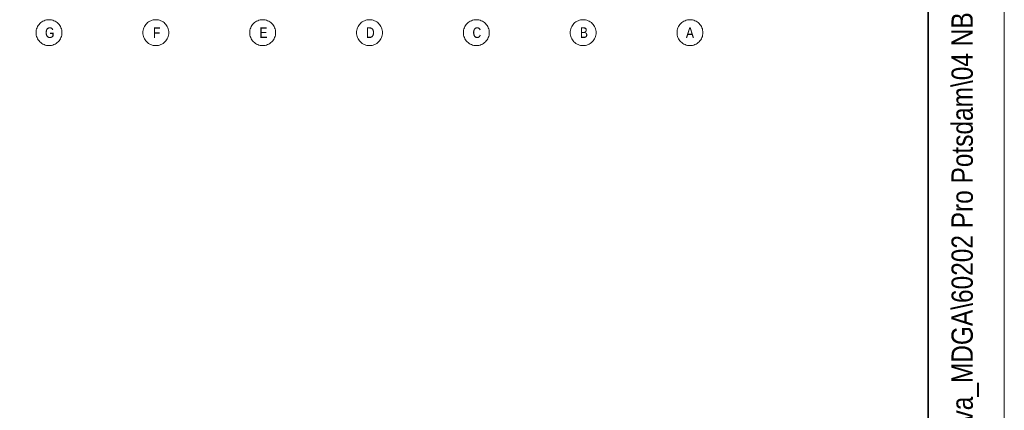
# Model space of a CAD drawing. Extents: x -420 to 300, y 62 to 1112.
# Tile 205 of 227: x 236 to 300, y 214 to 239. Entities that reach past the tile are written whole.
import ezdxf
from ezdxf.lldxf.tags import DXFTag

# ---------------------------------------------------------------- set-up
doc = ezdxf.new("R2010")
doc.units = 0
for name, color, linetype, lineweight in [('iwb_Plankopf Linie', 7, 'Continuous', 13), ('iwb_Plankopf Rahmen', 7, 'Continuous', 35), ('iwb_Plankopf Text', 7, 'Continuous', 18), ('PK_LP_Achsen', 7, 'STRICHPUNKT2', 5)]:
    doc.layers.add(name, color=color, linetype=linetype, lineweight=lineweight)
doc.layers.add('PK_LP_T07', color=6, linetype='Continuous', lineweight=9, true_color=0xff00ff)
doc.styles.get("Standard").update_dxf_attribs({"font": 'ARIALN.TTF'})
tags = doc.linetypes.add('STRICHPUNKT2', pattern=[12.7, 6.35, -3.175, 0, -3.175]).pattern_tags.tags
tags[10:11] = [DXFTag(74, 4), DXFTag(75, 0), DXFTag(340, '0'), DXFTag(46, 0.0), DXFTag(50, 0.0), DXFTag(44, 0.0), DXFTag(45, 0.0)]
tags[8:9] = [DXFTag(74, 4), DXFTag(75, 0), DXFTag(340, '0'), DXFTag(46, 0.0), DXFTag(50, 0.0), DXFTag(44, 0.0), DXFTag(45, 0.0)]
tags[6:7] = [DXFTag(74, 4), DXFTag(75, 0), DXFTag(340, '0'), DXFTag(46, 0.0), DXFTag(50, 0.0), DXFTag(44, 0.0), DXFTag(45, 0.0)]
tags[4:5] = [DXFTag(74, 4), DXFTag(75, 0), DXFTag(340, '0'), DXFTag(46, 0.0), DXFTag(50, 0.0), DXFTag(44, 0.0), DXFTag(45, 0.0)]

# ---------------------------------------------------------------- blocks, each defined once
blk = doc.blocks.new('Blockreferenz-A06CPUWDL0', base_point=(126.338, 237.591))
at = {"layer": 'PK_LP_Achsen', "linetype": 'ByBlock', "ltscale": 0.13}
for p, q in [((237.17, 239.148), (237.242, 239.191)), ((237.242, 239.191), (237.317, 239.227)), ((237.317, 239.227), (237.396, 239.255)), ((237.396, 239.255), (237.477, 239.275)), ((237.477, 239.275), (237.559, 239.287)), ((237.559, 239.287), (237.643, 239.291)), ((237.643, 239.291), (237.726, 239.287)), ((237.726, 239.287), (237.809, 239.275)), ((237.809, 239.275), (237.889, 239.255)), ((237.889, 239.255), (237.968, 239.227)), ((237.968, 239.227), (238.043, 239.191)), ((238.043, 239.191), (238.115, 239.148)), ((244.183, 239.148), (244.255, 239.191)), ((244.255, 239.191), (244.33, 239.227)), ((244.33, 239.227), (244.408, 239.255)), ((244.408, 239.255), (244.489, 239.275)), ((244.489, 239.275), (244.572, 239.287)), ((244.572, 239.287), (244.655, 239.291)), ((244.655, 239.291), (244.739, 239.287)), ((244.739, 239.287), (244.821, 239.275)), ((244.821, 239.275), (244.902, 239.255)), ((244.902, 239.255), (244.98, 239.227)), ((244.98, 239.227), (245.056, 239.191)), ((245.056, 239.191), (245.127, 239.148)), ((251.195, 239.148), (251.267, 239.191)), ((251.267, 239.191), (251.342, 239.227)), ((251.342, 239.227), (251.421, 239.255)), ((251.421, 239.255), (251.502, 239.275)), ((251.502, 239.275), (251.584, 239.287)), ((251.584, 239.287), (251.668, 239.291)), ((251.668, 239.291), (251.751, 239.287)), ((251.751, 239.287), (251.834, 239.275)), ((251.834, 239.275), (251.914, 239.255)), ((251.914, 239.255), (251.993, 239.227)), ((251.993, 239.227), (252.068, 239.191)), ((252.068, 239.191), (252.14, 239.148)), ((258.208, 239.148), (258.28, 239.191)), ((258.28, 239.191), (258.355, 239.227)), ((258.355, 239.227), (258.433, 239.255)), ((258.433, 239.255), (258.514, 239.275)), ((258.514, 239.275), (258.597, 239.287)), ((258.597, 239.287), (258.68, 239.291)), ((258.68, 239.291), (258.764, 239.287)), ((258.764, 239.287), (258.846, 239.275)), ((258.846, 239.275), (258.927, 239.255)), ((258.927, 239.255), (259.005, 239.227)), ((259.005, 239.227), (259.081, 239.191)), ((259.081, 239.191), (259.152, 239.148)), ((265.22, 239.148), (265.292, 239.191)), ((265.292, 239.191), (265.367, 239.227)), ((265.367, 239.227), (265.446, 239.255)), ((265.446, 239.255), (265.527, 239.275)), ((265.527, 239.275), (265.609, 239.287)), ((265.609, 239.287), (265.693, 239.291)), ((265.693, 239.291), (265.776, 239.287)), ((265.776, 239.287), (265.859, 239.275)), ((265.859, 239.275), (265.939, 239.255)), ((265.939, 239.255), (266.018, 239.227)), ((266.018, 239.227), (266.093, 239.191)), ((266.093, 239.191), (266.165, 239.148)), ((272.233, 239.148), (272.305, 239.191)), ((272.305, 239.191), (272.38, 239.227)), ((272.38, 239.227), (272.458, 239.255)), ((272.458, 239.255), (272.539, 239.275)), ((272.539, 239.275), (272.622, 239.287)), ((272.622, 239.287), (272.705, 239.291)), ((272.705, 239.291), (272.789, 239.287)), ((272.789, 239.287), (272.871, 239.275)), ((272.871, 239.275), (272.952, 239.255)), ((272.952, 239.255), (273.03, 239.227)), ((273.03, 239.227), (273.106, 239.191)), ((273.106, 239.191), (273.177, 239.148)), ((279.245, 239.148), (279.317, 239.191)), ((279.317, 239.191), (279.392, 239.227)), ((279.392, 239.227), (279.471, 239.255)), ((279.471, 239.255), (279.552, 239.275)), ((279.552, 239.275), (279.634, 239.287)), ((279.634, 239.287), (279.718, 239.291)), ((279.718, 239.291), (279.801, 239.287)), ((279.801, 239.287), (279.884, 239.275)), ((279.884, 239.275), (279.964, 239.255)), ((279.964, 239.255), (280.043, 239.227)), ((280.043, 239.227), (280.118, 239.191)), ((280.118, 239.191), (280.19, 239.148)), ((236.793, 238.441), (236.797, 238.525)), ((236.797, 238.525), (236.809, 238.607)), ((236.809, 238.607), (236.829, 238.688)), ((236.829, 238.688), (236.857, 238.767)), ((236.857, 238.767), (236.893, 238.842)), ((236.893, 238.842), (236.936, 238.914)), ((236.936, 238.914), (236.986, 238.981)), ((236.986, 238.981), (237.042, 239.042)), ((237.042, 239.042), (237.103, 239.098)), ((237.103, 239.098), (237.17, 239.148)), ((238.115, 239.148), (238.182, 239.098)), ((238.182, 239.098), (238.244, 239.042)), ((238.244, 239.042), (238.3, 238.981)), ((238.3, 238.981), (238.349, 238.914)), ((238.349, 238.914), (238.392, 238.842)), ((238.392, 238.842), (238.428, 238.767)), ((238.428, 238.767), (238.456, 238.688)), ((238.456, 238.688), (238.476, 238.607)), ((238.476, 238.607), (238.489, 238.525)), ((238.489, 238.525), (238.493, 238.441)), ((243.805, 238.441), (243.809, 238.525)), ((243.809, 238.525), (243.822, 238.607)), ((243.822, 238.607), (243.842, 238.688)), ((243.842, 238.688), (243.87, 238.767)), ((243.87, 238.767), (243.906, 238.842)), ((243.906, 238.842), (243.948, 238.914)), ((243.948, 238.914), (243.998, 238.981)), ((243.998, 238.981), (244.054, 239.042)), ((244.054, 239.042), (244.116, 239.098)), ((244.116, 239.098), (244.183, 239.148)), ((245.127, 239.148), (245.194, 239.098)), ((245.194, 239.098), (245.256, 239.042)), ((245.256, 239.042), (245.312, 238.981)), ((245.312, 238.981), (245.362, 238.914)), ((245.362, 238.914), (245.405, 238.842)), ((245.405, 238.842), (245.44, 238.767)), ((245.44, 238.767), (245.469, 238.688)), ((245.469, 238.688), (245.489, 238.607)), ((245.489, 238.607), (245.501, 238.525)), ((245.501, 238.525), (245.505, 238.441)), ((250.818, 238.441), (250.822, 238.525)), ((250.822, 238.525), (250.834, 238.607)), ((250.834, 238.607), (250.854, 238.688)), ((250.854, 238.688), (250.882, 238.767)), ((250.882, 238.767), (250.918, 238.842)), ((250.918, 238.842), (250.961, 238.914)), ((250.961, 238.914), (251.011, 238.981)), ((251.011, 238.981), (251.067, 239.042)), ((251.067, 239.042), (251.128, 239.098)), ((251.128, 239.098), (251.195, 239.148)), ((252.14, 239.148), (252.207, 239.098)), ((252.207, 239.098), (252.269, 239.042)), ((252.269, 239.042), (252.325, 238.981)), ((252.325, 238.981), (252.374, 238.914)), ((252.374, 238.914), (252.417, 238.842)), ((252.417, 238.842), (252.453, 238.767)), ((252.453, 238.767), (252.481, 238.688)), ((252.481, 238.688), (252.501, 238.607)), ((252.501, 238.607), (252.514, 238.525)), ((252.514, 238.525), (252.518, 238.441)), ((257.83, 238.441), (257.834, 238.525)), ((257.834, 238.525), (257.847, 238.607)), ((257.847, 238.607), (257.867, 238.688)), ((257.867, 238.688), (257.895, 238.767)), ((257.895, 238.767), (257.931, 238.842)), ((257.931, 238.842), (257.973, 238.914)), ((257.973, 238.914), (258.023, 238.981)), ((258.023, 238.981), (258.079, 239.042)), ((258.079, 239.042), (258.141, 239.098)), ((258.141, 239.098), (258.208, 239.148)), ((259.152, 239.148), (259.219, 239.098)), ((259.219, 239.098), (259.281, 239.042)), ((259.281, 239.042), (259.337, 238.981)), ((259.337, 238.981), (259.387, 238.914)), ((259.387, 238.914), (259.43, 238.842)), ((259.43, 238.842), (259.465, 238.767)), ((259.465, 238.767), (259.494, 238.688)), ((259.494, 238.688), (259.514, 238.607)), ((259.514, 238.607), (259.526, 238.525)), ((259.526, 238.525), (259.53, 238.441)), ((264.843, 238.441), (264.847, 238.525)), ((264.847, 238.525), (264.859, 238.607)), ((264.859, 238.607), (264.879, 238.688)), ((264.879, 238.688), (264.907, 238.767)), ((264.907, 238.767), (264.943, 238.842)), ((264.943, 238.842), (264.986, 238.914)), ((264.986, 238.914), (265.036, 238.981)), ((265.036, 238.981), (265.092, 239.042)), ((265.092, 239.042), (265.153, 239.098)), ((265.153, 239.098), (265.22, 239.148)), ((266.165, 239.148), (266.232, 239.098)), ((266.232, 239.098), (266.294, 239.042)), ((266.294, 239.042), (266.35, 238.981)), ((266.35, 238.981), (266.399, 238.914)), ((266.399, 238.914), (266.442, 238.842)), ((266.442, 238.842), (266.478, 238.767)), ((266.478, 238.767), (266.506, 238.688)), ((266.506, 238.688), (266.526, 238.607)), ((266.526, 238.607), (266.539, 238.525)), ((266.539, 238.525), (266.543, 238.441)), ((271.855, 238.441), (271.859, 238.525)), ((271.859, 238.525), (271.872, 238.607)), ((271.872, 238.607), (271.892, 238.688)), ((271.892, 238.688), (271.92, 238.767)), ((271.92, 238.767), (271.956, 238.842)), ((271.956, 238.842), (271.998, 238.914)), ((271.998, 238.914), (272.048, 238.981)), ((272.048, 238.981), (272.104, 239.042)), ((272.104, 239.042), (272.166, 239.098)), ((272.166, 239.098), (272.233, 239.148)), ((273.177, 239.148), (273.244, 239.098)), ((273.244, 239.098), (273.306, 239.042)), ((273.306, 239.042), (273.362, 238.981)), ((273.362, 238.981), (273.412, 238.914)), ((273.412, 238.914), (273.455, 238.842)), ((273.455, 238.842), (273.49, 238.767)), ((273.49, 238.767), (273.519, 238.688)), ((273.519, 238.688), (273.539, 238.607)), ((273.539, 238.607), (273.551, 238.525)), ((273.551, 238.525), (273.555, 238.441)), ((278.868, 238.441), (278.872, 238.525)), ((278.872, 238.525), (278.884, 238.607)), ((278.884, 238.607), (278.904, 238.688)), ((278.904, 238.688), (278.932, 238.767)), ((278.932, 238.767), (278.968, 238.842)), ((278.968, 238.842), (279.011, 238.914)), ((279.011, 238.914), (279.061, 238.981)), ((279.061, 238.981), (279.117, 239.042)), ((279.117, 239.042), (279.178, 239.098)), ((279.178, 239.098), (279.245, 239.148)), ((280.19, 239.148), (280.257, 239.098)), ((280.257, 239.098), (280.319, 239.042)), ((280.319, 239.042), (280.375, 238.981)), ((280.375, 238.981), (280.424, 238.914)), ((280.424, 238.914), (280.467, 238.842)), ((280.467, 238.842), (280.503, 238.767)), ((280.503, 238.767), (280.531, 238.688)), ((280.531, 238.688), (280.551, 238.607)), ((280.551, 238.607), (280.564, 238.525)), ((280.564, 238.525), (280.568, 238.441)), ((236.797, 238.358), (236.793, 238.441)), ((236.809, 238.275), (236.797, 238.358)), ((236.829, 238.195), (236.809, 238.275)), ((236.857, 238.116), (236.829, 238.195)), ((236.893, 238.041), (236.857, 238.116)), ((236.936, 237.969), (236.893, 238.041)), ((236.986, 237.902), (236.936, 237.969)), ((237.042, 237.84), (236.986, 237.902)), ((238.3, 237.902), (238.244, 237.84)), ((238.349, 237.969), (238.3, 237.902)), ((238.392, 238.041), (238.349, 237.969)), ((238.428, 238.116), (238.392, 238.041)), ((238.456, 238.195), (238.428, 238.116)), ((238.476, 238.275), (238.456, 238.195)), ((238.489, 238.358), (238.476, 238.275)), ((238.493, 238.441), (238.489, 238.358)), ((243.809, 238.358), (243.805, 238.441)), ((243.822, 238.275), (243.809, 238.358)), ((243.842, 238.195), (243.822, 238.275)), ((243.87, 238.116), (243.842, 238.195)), ((243.906, 238.041), (243.87, 238.116)), ((243.948, 237.969), (243.906, 238.041)), ((243.998, 237.902), (243.948, 237.969)), ((244.054, 237.84), (243.998, 237.902)), ((245.312, 237.902), (245.256, 237.84)), ((245.362, 237.969), (245.312, 237.902)), ((245.405, 238.041), (245.362, 237.969)), ((245.44, 238.116), (245.405, 238.041)), ((245.469, 238.195), (245.44, 238.116)), ((245.489, 238.275), (245.469, 238.195)), ((245.501, 238.358), (245.489, 238.275)), ((245.505, 238.441), (245.501, 238.358)), ((250.822, 238.358), (250.818, 238.441)), ((250.834, 238.275), (250.822, 238.358)), ((250.854, 238.195), (250.834, 238.275)), ((250.882, 238.116), (250.854, 238.195)), ((250.918, 238.041), (250.882, 238.116)), ((250.961, 237.969), (250.918, 238.041)), ((251.011, 237.902), (250.961, 237.969)), ((251.067, 237.84), (251.011, 237.902)), ((252.325, 237.902), (252.269, 237.84)), ((252.374, 237.969), (252.325, 237.902)), ((252.417, 238.041), (252.374, 237.969)), ((252.453, 238.116), (252.417, 238.041)), ((252.481, 238.195), (252.453, 238.116)), ((252.501, 238.275), (252.481, 238.195)), ((252.514, 238.358), (252.501, 238.275)), ((252.518, 238.441), (252.514, 238.358)), ((257.834, 238.358), (257.83, 238.441)), ((257.847, 238.275), (257.834, 238.358)), ((257.867, 238.195), (257.847, 238.275)), ((257.895, 238.116), (257.867, 238.195)), ((257.931, 238.041), (257.895, 238.116)), ((257.973, 237.969), (257.931, 238.041)), ((258.023, 237.902), (257.973, 237.969)), ((258.079, 237.84), (258.023, 237.902)), ((259.337, 237.902), (259.281, 237.84)), ((259.387, 237.969), (259.337, 237.902)), ((259.43, 238.041), (259.387, 237.969)), ((259.465, 238.116), (259.43, 238.041)), ((259.494, 238.195), (259.465, 238.116)), ((259.514, 238.275), (259.494, 238.195)), ((259.526, 238.358), (259.514, 238.275)), ((259.53, 238.441), (259.526, 238.358)), ((264.847, 238.358), (264.843, 238.441)), ((264.859, 238.275), (264.847, 238.358)), ((264.879, 238.195), (264.859, 238.275)), ((264.907, 238.116), (264.879, 238.195)), ((264.943, 238.041), (264.907, 238.116)), ((264.986, 237.969), (264.943, 238.041)), ((265.036, 237.902), (264.986, 237.969)), ((265.092, 237.84), (265.036, 237.902)), ((266.35, 237.902), (266.294, 237.84)), ((266.399, 237.969), (266.35, 237.902)), ((266.442, 238.041), (266.399, 237.969)), ((266.478, 238.116), (266.442, 238.041)), ((266.506, 238.195), (266.478, 238.116)), ((266.526, 238.275), (266.506, 238.195)), ((266.539, 238.358), (266.526, 238.275)), ((266.543, 238.441), (266.539, 238.358)), ((271.859, 238.358), (271.855, 238.441)), ((271.872, 238.275), (271.859, 238.358)), ((271.892, 238.195), (271.872, 238.275)), ((271.92, 238.116), (271.892, 238.195)), ((271.956, 238.041), (271.92, 238.116)), ((271.998, 237.969), (271.956, 238.041)), ((272.048, 237.902), (271.998, 237.969)), ((272.104, 237.84), (272.048, 237.902)), ((273.362, 237.902), (273.306, 237.84)), ((273.412, 237.969), (273.362, 237.902)), ((273.455, 238.041), (273.412, 237.969)), ((273.49, 238.116), (273.455, 238.041)), ((273.519, 238.195), (273.49, 238.116)), ((273.539, 238.275), (273.519, 238.195)), ((273.551, 238.358), (273.539, 238.275)), ((273.555, 238.441), (273.551, 238.358)), ((278.872, 238.358), (278.868, 238.441)), ((278.884, 238.275), (278.872, 238.358)), ((278.904, 238.195), (278.884, 238.275)), ((278.932, 238.116), (278.904, 238.195)), ((278.968, 238.041), (278.932, 238.116)), ((279.011, 237.969), (278.968, 238.041)), ((279.061, 237.902), (279.011, 237.969)), ((279.117, 237.84), (279.061, 237.902)), ((280.375, 237.902), (280.319, 237.84)), ((280.424, 237.969), (280.375, 237.902)), ((280.467, 238.041), (280.424, 237.969)), ((280.503, 238.116), (280.467, 238.041)), ((280.531, 238.195), (280.503, 238.116)), ((280.551, 238.275), (280.531, 238.195)), ((280.564, 238.358), (280.551, 238.275)), ((280.568, 238.441), (280.564, 238.358)), ((237.103, 237.784), (237.042, 237.84)), ((237.17, 237.735), (237.103, 237.784)), ((237.242, 237.692), (237.17, 237.735)), ((237.317, 237.656), (237.242, 237.692)), ((237.396, 237.628), (237.317, 237.656)), ((237.477, 237.608), (237.396, 237.628)), ((237.559, 237.595), (237.477, 237.608)), ((237.643, 237.591), (237.559, 237.595)), ((237.726, 237.595), (237.643, 237.591)), ((237.809, 237.608), (237.726, 237.595)), ((237.889, 237.628), (237.809, 237.608)), ((237.968, 237.656), (237.889, 237.628)), ((238.043, 237.692), (237.968, 237.656)), ((238.115, 237.735), (238.043, 237.692)), ((238.182, 237.784), (238.115, 237.735)), ((238.244, 237.84), (238.182, 237.784)), ((244.116, 237.784), (244.054, 237.84)), ((244.183, 237.735), (244.116, 237.784)), ((244.255, 237.692), (244.183, 237.735)), ((244.33, 237.656), (244.255, 237.692)), ((244.408, 237.628), (244.33, 237.656)), ((244.489, 237.608), (244.408, 237.628)), ((244.572, 237.595), (244.489, 237.608)), ((244.655, 237.591), (244.572, 237.595)), ((244.739, 237.595), (244.655, 237.591)), ((244.821, 237.608), (244.739, 237.595)), ((244.902, 237.628), (244.821, 237.608)), ((244.98, 237.656), (244.902, 237.628)), ((245.056, 237.692), (244.98, 237.656)), ((245.127, 237.735), (245.056, 237.692)), ((245.194, 237.784), (245.127, 237.735)), ((245.256, 237.84), (245.194, 237.784)), ((251.128, 237.784), (251.067, 237.84)), ((251.195, 237.735), (251.128, 237.784)), ((251.267, 237.692), (251.195, 237.735)), ((251.342, 237.656), (251.267, 237.692)), ((251.421, 237.628), (251.342, 237.656)), ((251.502, 237.608), (251.421, 237.628)), ((251.584, 237.595), (251.502, 237.608)), ((251.668, 237.591), (251.584, 237.595)), ((251.751, 237.595), (251.668, 237.591)), ((251.834, 237.608), (251.751, 237.595)), ((251.914, 237.628), (251.834, 237.608)), ((251.993, 237.656), (251.914, 237.628)), ((252.068, 237.692), (251.993, 237.656)), ((252.14, 237.735), (252.068, 237.692)), ((252.207, 237.784), (252.14, 237.735)), ((252.269, 237.84), (252.207, 237.784)), ((258.141, 237.784), (258.079, 237.84)), ((258.208, 237.735), (258.141, 237.784)), ((258.28, 237.692), (258.208, 237.735)), ((258.355, 237.656), (258.28, 237.692)), ((258.433, 237.628), (258.355, 237.656)), ((258.514, 237.608), (258.433, 237.628)), ((258.597, 237.595), (258.514, 237.608)), ((258.68, 237.591), (258.597, 237.595)), ((258.764, 237.595), (258.68, 237.591)), ((258.846, 237.608), (258.764, 237.595)), ((258.927, 237.628), (258.846, 237.608)), ((259.005, 237.656), (258.927, 237.628)), ((259.081, 237.692), (259.005, 237.656)), ((259.152, 237.735), (259.081, 237.692)), ((259.219, 237.784), (259.152, 237.735)), ((259.281, 237.84), (259.219, 237.784)), ((265.153, 237.784), (265.092, 237.84)), ((265.22, 237.735), (265.153, 237.784)), ((265.292, 237.692), (265.22, 237.735)), ((265.367, 237.656), (265.292, 237.692)), ((265.446, 237.628), (265.367, 237.656)), ((265.527, 237.608), (265.446, 237.628)), ((265.609, 237.595), (265.527, 237.608)), ((265.693, 237.591), (265.609, 237.595)), ((265.776, 237.595), (265.693, 237.591)), ((265.859, 237.608), (265.776, 237.595)), ((265.939, 237.628), (265.859, 237.608)), ((266.018, 237.656), (265.939, 237.628)), ((266.093, 237.692), (266.018, 237.656)), ((266.165, 237.735), (266.093, 237.692)), ((266.232, 237.784), (266.165, 237.735)), ((266.294, 237.84), (266.232, 237.784)), ((272.166, 237.784), (272.104, 237.84)), ((272.233, 237.735), (272.166, 237.784)), ((272.305, 237.692), (272.233, 237.735)), ((272.38, 237.656), (272.305, 237.692)), ((272.458, 237.628), (272.38, 237.656)), ((272.539, 237.608), (272.458, 237.628)), ((272.622, 237.595), (272.539, 237.608)), ((272.705, 237.591), (272.622, 237.595)), ((272.789, 237.595), (272.705, 237.591)), ((272.871, 237.608), (272.789, 237.595)), ((272.952, 237.628), (272.871, 237.608)), ((273.03, 237.656), (272.952, 237.628)), ((273.106, 237.692), (273.03, 237.656)), ((273.177, 237.735), (273.106, 237.692)), ((273.244, 237.784), (273.177, 237.735)), ((273.306, 237.84), (273.244, 237.784)), ((279.178, 237.784), (279.117, 237.84)), ((279.245, 237.735), (279.178, 237.784)), ((279.317, 237.692), (279.245, 237.735)), ((279.392, 237.656), (279.317, 237.692)), ((279.471, 237.628), (279.392, 237.656)), ((279.552, 237.608), (279.471, 237.628)), ((279.634, 237.595), (279.552, 237.608)), ((279.718, 237.591), (279.634, 237.595)), ((279.801, 237.595), (279.718, 237.591)), ((279.884, 237.608), (279.801, 237.595)), ((279.964, 237.628), (279.884, 237.608)), ((280.043, 237.656), (279.964, 237.628)), ((280.118, 237.692), (280.043, 237.656)), ((280.19, 237.735), (280.118, 237.692)), ((280.257, 237.784), (280.19, 237.735)), ((280.319, 237.84), (280.257, 237.784))]:
    blk.add_line(p, q, dxfattribs=at)
at = {"layer": 'PK_LP_Achsen', "linetype": 'ByBlock', "ltscale": 0.13, "char_height": 0.69538, "attachment_point": 1}
for s, insert in [('{\\fArial Narrow;G}', (237.379, 238.789)), ('{\\fArial Narrow;F}', (244.463, 238.789)), ('{\\fArial Narrow;E}', (251.455, 238.789)), ('{\\fArial Narrow;D}', (258.445, 238.789)), ('{\\fArial Narrow;C}', (265.441, 238.789)), ('{\\fArial Narrow;B}', (272.49, 238.789)), ('{\\fArial Narrow;A}', (279.451, 238.789))]:
    blk.add_mtext(s, dxfattribs=dict(at, insert=insert))

msp = doc.modelspace()

# ---------------------------------------------------------------- linework, layer by layer
at = {"layer": 'iwb_Plankopf Linie', "ltscale": 0.13}
msp.add_line((295.353, 67.433), (295.353, 359.433), dxfattribs=at)
at = {"layer": 'iwb_Plankopf Rahmen', "ltscale": 0.35}
msp.add_line((295.353, 359.433), (295.353, 67.433), dxfattribs=at)
at = {"layer": 'iwb_Plankopf Rahmen', "color": 8, "lineweight": 13, "ltscale": 0.13, "true_color": 0x808080}
msp.add_lwpolyline([(300.353, 62.433), (-419.647, 62.433), (-419.647, 1112.433), (300.353, 1112.433), (300.353, 62.433)], close=True, dxfattribs=at)
at = {"layer": 'iwb_Plankopf Rahmen', "ltscale": 0.35}
msp.add_lwpolyline([(-399.647, 67.433), (-399.647, 1107.433), (295.353, 1107.433), (295.353, 67.433), (-399.647, 67.433)], close=True, dxfattribs=at)

# ---------------------------------------------------------------- block references
at = {"layer": 'PK_LP_T07', "ltscale": 0.13}
msp.add_blockref('Blockreferenz-A06CPUWDL0', (126.338, 237.591), dxfattribs=at)

# ---------------------------------------------------------------- texts
at = {"layer": 'iwb_Plankopf Text', "ltscale": 0.18, "insert": (296.886, 74.512), "char_height": 1.4, "attachment_point": 1, "rotation": 90, "line_spacing_factor": 1.002}
msp.add_mtext('{\\fArial Narrow;\\\\srvnovamd01\\Nova_MD\\TGA\\60202 Pro Potsdam\\04 NB GES Krampnitz\\09 NOVA\\60202-04_AP_NB GES Krampnitz\\TGA\\Elektro\\ELT_Grundrisse\\E_2OG_BEL-Terrassen.n4m009KRA_BEL_5_GR_02_007_P_A}', dxfattribs=at)

doc.saveas('drawing.dxf')
